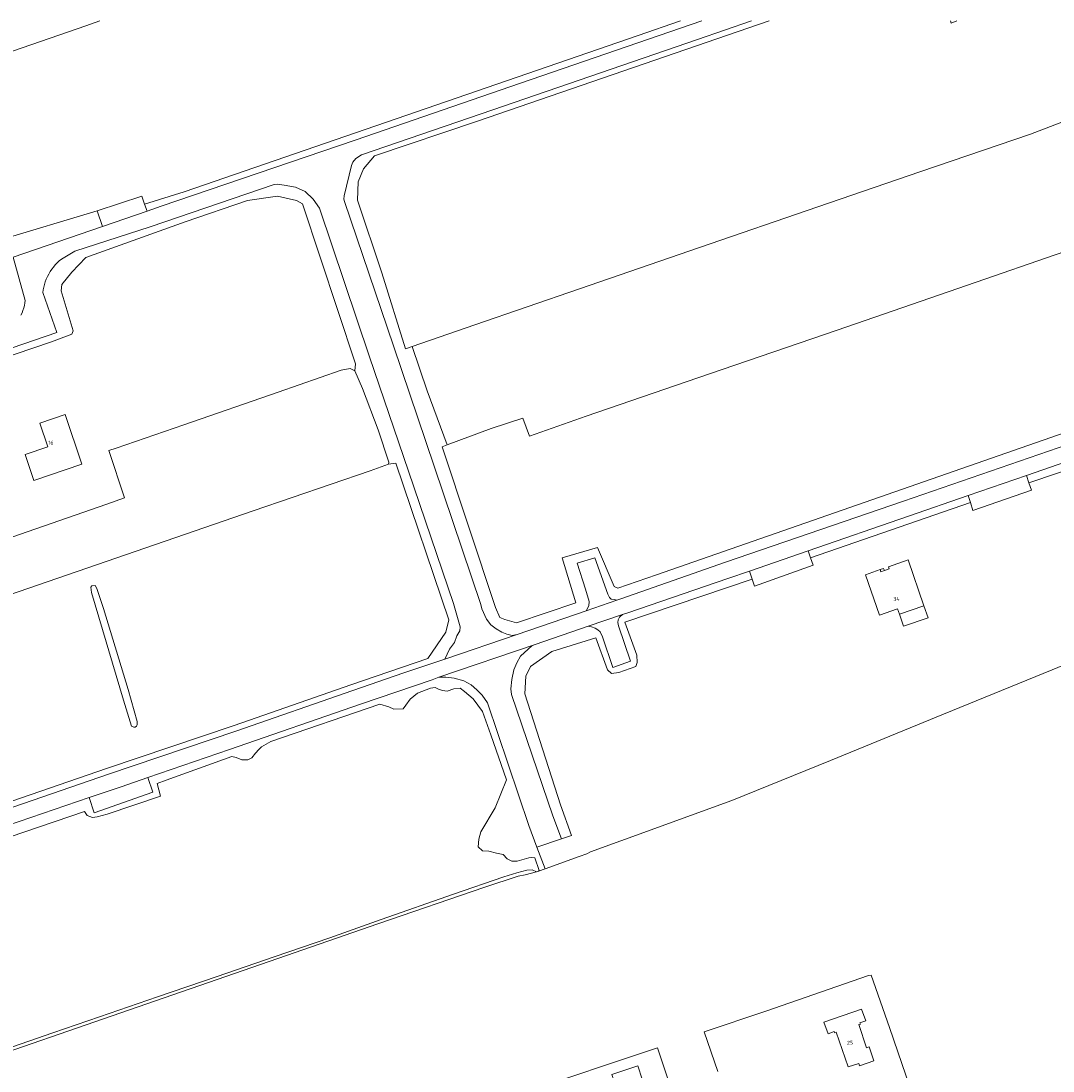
# Model space of a CAD drawing. Header units: metres. Extents: x 264570 to 266133, y 576109 to 577454.
# Tile 127 of 128: x 265599 to 265865, y 577183 to 577454. Entities that reach past the tile are written whole.
import ezdxf
from ezdxf.enums import TextEntityAlignment as Align

# ---------------------------------------------------------------- set-up
doc = ezdxf.new("R2010")
doc.units = ezdxf.units.M
for name, color, linetype, lineweight in [('B-BH-OG-BEBOUWING-G', 252, 'Continuous', 15), ('B-BH-OG-BEBOUWING-T50', 252, 'Continuous', 15), ('B-WE-OG-TOPOGRAFIE-G', 252, 'Continuous', 15)]:
    doc.layers.add(name, color=color, linetype=linetype, lineweight=lineweight)
doc.styles.add('NLCS-ISO-M200-T50', font='NLCS-ISO.ttf', dxfattribs={"height": 1})

msp = doc.modelspace()

# ---------------------------------------------------------------- linework, layer by layer
at = {"layer": 'B-BH-OG-BEBOUWING-G'}
for points in [[(265602.38, 577335.47), (265600.1, 577342.14), (265606, 577344.15), (265603.92, 577350.23), (265610.42, 577352.46), (265614.78, 577339.7), (265602.38, 577335.47)], [(265827.88, 577314.96), (265831.96, 577303.13), (265825.65, 577300.95), (265825.17, 577302.34), (265820.52, 577300.73), (265816.91, 577311.17), (265820.69, 577312.47), (265820.88, 577311.91), (265821.78, 577312.21), (265822.99, 577312.64), (265822.8, 577313.2), (265827.88, 577314.96)], [(265815.57, 577195.31), (265815.14, 577195.17), (265817.19, 577189.22), (265817.81, 577189.44), (265819.07, 577185.8), (265815.36, 577184.52), (265815.14, 577185.18), (265812.44, 577184.26), (265809.36, 577193.23), (265808.93, 577193.08), (265808.84, 577193.36), (265807.23, 577192.81), (265806.19, 577195.82), (265815.9, 577199.16), (265816.95, 577196.11), (265815.47, 577195.6), (265815.57, 577195.31)]]:
    msp.add_lwpolyline(points, close=True, dxfattribs=at)
at = {"layer": 'B-WE-OG-TOPOGRAFIE-G'}
for points in [[(265619.4, 577453.93), (265615.82, 577452.69), (265587.61, 577442.98), (265570.54, 577437.09), (265547.88, 577429.32), (265522.32, 577420.57), (265505.24, 577414.64), (265481.19, 577406.45), (265469.58, 577402.32)], [(265619.4, 577453.93), (265615.82, 577452.69), (265587.61, 577442.98)], [(265587.61, 577442.98), (265615.82, 577452.69), (265619.4, 577453.93)], [(265769.16, 577453.93), (265758.22, 577450.2), (265641.17, 577409.91), (265630.93, 577406.74), (265630.24, 577408.76), (265618.73, 577404.96), (265593.4, 577397.39)], [(265599.04, 577378.09), (265599.32, 577378.69), (265599.57, 577379.31), (265599.57, 577379.31), (265599.77, 577379.94), (265599.93, 577380.58), (265599.93, 577380.58), (265600.05, 577381.23), (265600.05, 577381.23), (265600.12, 577381.89), (265600.12, 577381.89), (265597.03, 577393.05), (265620.05, 577400.96), (265620.05, 577400.96), (265631.56, 577404.91), (265631.56, 577404.91), (265635.22, 577406.15), (265685.23, 577423.18), (265727.91, 577437.91), (265774.65, 577453.93)], [(265685.23, 577423.18), (265635.22, 577406.15), (265635.22, 577406.15), (265631.56, 577404.91), (265631.56, 577404.91), (265630.93, 577406.74), (265630.93, 577406.74), (265641.17, 577409.91), (265758.22, 577450.2), (265758.22, 577450.2), (265769.16, 577453.93)], [(265717.65, 577303.47), (265705.65, 577339.12), (265695.11, 577370.2), (265682.49, 577407.37), (265682.37, 577407.99), (265682.46, 577408.84), (265684.27, 577416.63), (265684.67, 577417.54), (265685.39, 577418.44), (265686.85, 577419.41), (265720.77, 577431.01), (265773.55, 577449.12), (265787.5, 577453.93)], [(265787.5, 577453.93), (265773.55, 577449.12), (265720.77, 577431.01), (265686.85, 577419.41), (265685.39, 577418.44), (265684.67, 577417.54), (265684.27, 577416.63), (265682.46, 577408.84), (265682.37, 577407.99), (265682.49, 577407.37), (265695.11, 577370.2), (265705.65, 577339.12), (265717.65, 577303.47)], [(265774.65, 577453.93), (265727.91, 577437.91), (265685.23, 577423.18)], [(265792.02, 577453.93), (265716.79, 577428.1), (265690.23, 577419.18), (265687.41, 577415.78), (265686.06, 577412.49), (265685.86, 577407.73), (265692.13, 577389.01), (265698.2, 577369.42), (265699.96, 577370.03)], [(265935.01, 577453.93), (265896.91, 577439.14), (265859.43, 577424.75), (265830.95, 577415.07), (265804.61, 577406.02), (265774.11, 577395.52), (265743.13, 577384.9), (265716.1, 577375.58), (265699.96, 577370.03), (265698.2, 577369.42), (265692.13, 577389.01), (265685.86, 577407.73), (265686.06, 577412.49), (265687.41, 577415.78), (265690.23, 577419.18), (265716.79, 577428.1), (265792.02, 577453.93)], [(265935.01, 577453.93), (265896.91, 577439.14), (265859.43, 577424.75), (265830.95, 577415.07), (265804.61, 577406.02), (265774.11, 577395.52), (265743.13, 577384.9), (265716.1, 577375.58), (265699.96, 577370.03)], [(266071.62, 577453.93), (266045.36, 577445.28), (266033.02, 577441.08), (266036.26, 577431.43), (266041.64, 577415.45), (266041.36, 577412.39), (266038.78, 577408.58), (266033.03, 577403.75), (265971.61, 577382.44), (265872.34, 577349.23), (265763.01, 577311.1), (265753.05, 577307.67), (265752.04, 577308.13), (265747.8, 577318.21), (265738.65, 577315.51), (265742.18, 577303.95), (265726.91, 577298.79), (265723.85, 577299.61), (265722.55, 577300.09), (265721.43, 577302.71), (265707.68, 577344.15), (265708.97, 577344.64)], [(265708.97, 577344.64), (265720.31, 577348.86), (265728.47, 577351.5), (265730.22, 577346.91), (265744.85, 577352.06), (265776.63, 577362.93), (265809.61, 577374.2), (265840.68, 577384.95), (265870.58, 577395.26), (265899.78, 577405.23), (265927.77, 577414.82), (265954.34, 577423.95), (265982.28, 577433.56), (266010.62, 577443.3), (266031.58, 577450.3), (266030.29, 577453.93)], [(265708.97, 577344.64), (265720.31, 577348.86), (265728.47, 577351.5), (265730.22, 577346.91), (265744.85, 577352.06), (265776.63, 577362.93), (265809.61, 577374.2), (265840.68, 577384.95), (265870.58, 577395.26), (265899.78, 577405.23), (265927.77, 577414.82), (265954.34, 577423.95), (265982.28, 577433.56), (266010.62, 577443.3), (266031.58, 577450.3), (266030.29, 577453.93)], [(265840.43, 577453.93), (265839.03, 577453.38), (265838.83, 577453.93)], [(265838.83, 577453.93), (265839.03, 577453.38), (265840.43, 577453.93)], [(265870.58, 577395.26), (265840.68, 577384.95), (265809.61, 577374.2), (265776.63, 577362.93), (265744.85, 577352.06), (265730.22, 577346.91), (265728.47, 577351.5), (265720.31, 577348.86), (265708.97, 577344.64), (265703.81, 577358.53), (265699.96, 577370.03), (265716.1, 577375.58), (265743.13, 577384.9), (265774.11, 577395.52), (265804.61, 577406.02), (265830.95, 577415.07), (265859.43, 577424.75), (265896.91, 577439.14)], [(266047.92, 577417.7), (266048.99, 577414.63), (266049.39, 577411.89), (266048.98, 577409.84), (266048.16, 577408.11), (266046.86, 577406.55), (266045.43, 577405.5), (266044.14, 577404.88), (266034.65, 577401.58), (266003.01, 577390.74), (265955.59, 577374.43), (265920.09, 577362.22), (265871.6, 577345.56), (265826.68, 577330.12), (265780.82, 577314.37), (265753.76, 577304.93), (265752.73, 577304.57)], [(265570.64, 577360.69), (265608.28, 577373.64), (265604.7, 577383.89), (265604.7, 577383.89), (265604.79, 577384.6), (265604.93, 577385.32), (265605.1, 577386.02), (265605.32, 577386.71), (265605.58, 577387.39), (265605.87, 577388.05), (265606.21, 577388.69), (265606.58, 577389.32), (265606.98, 577389.92), (265607.42, 577390.49), (265607.89, 577391.05), (265608.39, 577391.57), (265608.92, 577392.06), (265609.48, 577392.52), (265612.97, 577394.57), (265612.97, 577394.57), (265632.39, 577400.82), (265664.36, 577411.73), (265665.14, 577411.82), (265666.96, 577411.56), (265669.86, 577411.08), (265672.32, 577409.93), (265674.4, 577407.98), (265676.02, 577405.68), (265688.98, 577367.38), (265699, 577337.85), (265710.65, 577303.78), (265712.37, 577297.75), (265712.22, 577296.7), (265711.52, 577295.38), (265710.86, 577293.69), (265709.56, 577291.97), (265708.42, 577289.39), (265708.42, 577289.39), (265697.84, 577285.86), (265684.62, 577281.33), (265654.51, 577270.81), (265621.6, 577259.71), (265584.89, 577247.07)], [(265665.14, 577411.82), (265664.36, 577411.73), (265632.39, 577400.82)], [(265672.32, 577409.93), (265669.86, 577411.08), (265666.96, 577411.56), (265665.14, 577411.82)], [(265676.02, 577405.68), (265674.4, 577407.98), (265672.32, 577409.93)], [(265584.39, 577248.54), (265621.1, 577261.17), (265654.01, 577272.27), (265684.12, 577282.8), (265703.98, 577289.53), (265703.98, 577289.53), (265708.62, 577296.32), (265709.45, 577299.52), (265695.71, 577339.96), (265693.89, 577339.69), (265693.89, 577339.69), (265693.93, 577340.18), (265691.23, 577348.49), (265687.18, 577359.14), (265685.17, 577363.73), (265685.17, 577363.73), (265685.38, 577365.55), (265671.66, 577406.77), (265670.16, 577407.67), (265665.24, 577408.8), (265657.44, 577407.66), (265641.44, 577402.13), (265615.82, 577392.94), (265612.19, 577389.16), (265609.6, 577385.95), (265609.38, 577384.38), (265612.52, 577374.04), (265612.19, 577373.2), (265606.89, 577371.17), (265559.71, 577355.23)], [(265559.71, 577355.23), (265606.89, 577371.17), (265612.19, 577373.2), (265612.52, 577374.04), (265609.38, 577384.38), (265609.6, 577385.95), (265612.19, 577389.16), (265615.82, 577392.94), (265641.44, 577402.13), (265641.44, 577402.13), (265657.44, 577407.66), (265665.24, 577408.8), (265670.16, 577407.67), (265671.66, 577406.77), (265685.38, 577365.55), (265685.17, 577363.73), (265683.94, 577364.33), (265681.66, 577363.88), (265665.43, 577358.2), (265641.08, 577349.83), (265623.63, 577343.81), (265621.7, 577343.16), (265625.76, 577331.02), (265621.19, 577329.34), (265596.67, 577320.85)], [(265593.4, 577397.39), (265618.73, 577404.96), (265618.73, 577404.96), (265620.05, 577400.96), (265620.05, 577400.96), (265597.03, 577393.05), (265600.12, 577381.89), (265600.12, 577381.89), (265600.05, 577381.23), (265599.93, 577380.58), (265599.77, 577379.94), (265599.57, 577379.31), (265599.32, 577378.69), (265599.04, 577378.09)], [(265699, 577337.85), (265688.98, 577367.38), (265676.02, 577405.68)], [(265632.39, 577400.82), (265612.97, 577394.57)], [(265612.97, 577394.57), (265609.48, 577392.52)], [(265608.39, 577391.57), (265607.89, 577391.05), (265607.42, 577390.49), (265606.98, 577389.92)], [(265606.98, 577389.92), (265606.58, 577389.32), (265606.21, 577388.69), (265605.87, 577388.05)], [(265605.32, 577386.71), (265605.1, 577386.02), (265604.93, 577385.32), (265604.79, 577384.6), (265604.7, 577383.89)], [(265605.87, 577388.05), (265605.58, 577387.39), (265605.32, 577386.71)], [(265604.7, 577383.89), (265608.28, 577373.64), (265608.28, 577373.64), (265570.64, 577360.69)], [(265699.96, 577370.03), (265703.81, 577358.53), (265708.97, 577344.64)], [(265699.96, 577370.03), (265703.81, 577358.53), (265708.97, 577344.64)], [(265450.06, 577304.14), (265457.95, 577280.97), (265460.37, 577274.1), (265466.24, 577276.05), (265486.43, 577283), (265509.56, 577290.99), (265525.53, 577296.44), (265550.15, 577304.95), (265574.9, 577313.47), (265596.67, 577320.85), (265621.19, 577329.34), (265625.76, 577331.02), (265621.7, 577343.16), (265623.63, 577343.81), (265641.08, 577349.83), (265665.43, 577358.2), (265681.66, 577363.88), (265683.94, 577364.33), (265685.17, 577363.73)], [(265596.67, 577320.85), (265621.19, 577329.34), (265625.76, 577331.02), (265621.7, 577343.16), (265623.63, 577343.81), (265641.08, 577349.83), (265665.43, 577358.2), (265681.66, 577363.88), (265683.94, 577364.33), (265685.17, 577363.73), (265687.18, 577359.14), (265691.23, 577348.49), (265693.93, 577340.18), (265693.89, 577339.69), (265689.16, 577337.94), (265658.96, 577327.59), (265590.78, 577304.19)], [(265685.17, 577363.73), (265687.18, 577359.14), (265691.23, 577348.49), (265693.93, 577340.18), (265693.89, 577339.69)], [(265780.82, 577314.37), (265826.68, 577330.12), (265871.6, 577345.56), (265920.09, 577362.22)], [(265763.01, 577311.1), (265872.34, 577349.23)], [(265885.74, 577346.17), (265872.55, 577341.64), (265858.4, 577336.76)], [(265708.97, 577344.64), (265707.68, 577344.15), (265721.43, 577302.71), (265722.55, 577300.09)], [(265693.89, 577339.69), (265689.16, 577337.94), (265658.96, 577327.59), (265590.78, 577304.19), (265556.55, 577292.47), (265522.64, 577280.84), (265487.77, 577268.76), (265464.93, 577260.79), (265468.17, 577251.54), (265478.63, 577220.85), (265482.76, 577208.79), (265482.58, 577208.04), (265479.9, 577206.91), (265474.43, 577204.79), (265467.14, 577202.16), (265462.23, 577200.72), (265461.15, 577200.97), (265455.91, 577216.08), (265449.09, 577236.1), (265441.82, 577257.36), (265435.75, 577274.9), (265428.14, 577296.82), (265426.21, 577302.2), (265423.82, 577309.37)], [(265590.78, 577304.19), (265658.96, 577327.59), (265689.16, 577337.94), (265689.16, 577337.94), (265693.89, 577339.69), (265693.89, 577339.69), (265695.71, 577339.96), (265709.45, 577299.52), (265708.62, 577296.32), (265708.62, 577296.32), (265703.98, 577289.53), (265703.98, 577289.53), (265684.12, 577282.8), (265684.12, 577282.8), (265654.01, 577272.27), (265621.1, 577261.17), (265584.39, 577248.54)], [(265884.51, 577294.59), (265865.05, 577286.62), (265836.99, 577275.2), (265807.86, 577263.3), (265782.43, 577252.92), (265753.78, 577242.51), (265745.96, 577239.7), (265745.05, 577239.22), (265743.02, 577238.49), (265734.24, 577235.34), (265732.14, 577240.94), (265738.49, 577243.08), (265741.04, 577243.94), (265741.04, 577243.94), (265738.2, 577251.82), (265729.05, 577280.41), (265729.32, 577285.04), (265730.46, 577287.52), (265735.97, 577291.34), (265747.35, 577294.9), (265750.35, 577286.66), (265751.36, 577285.66), (265753.28, 577285.99), (265757.66, 577287.49), (265758.04, 577288.49), (265757.95, 577290.42), (265754.8, 577298.97), (265787.68, 577310.05), (265788.29, 577308.25), (265803.4, 577313.61), (265802.73, 577315.55), (265843.96, 577329.74), (265844.61, 577327.73), (265859.7, 577332.93), (265859.04, 577334.86), (265873.52, 577339.76)], [(265710.65, 577303.78), (265699, 577337.85)], [(265745.05, 577239.22), (265745.96, 577239.7), (265753.78, 577242.51), (265782.43, 577252.92), (265807.86, 577263.3), (265836.99, 577275.2), (265865.05, 577286.62), (265884.51, 577294.59), (265878.6, 577312.03), (265870.57, 577335.54), (265874.22, 577336.76)], [(265858.4, 577336.76), (265843.37, 577331.58)], [(265843.37, 577331.58), (265827.98, 577326.27), (265802.1, 577317.33)], [(265726.91, 577298.79), (265742.18, 577303.95), (265738.65, 577315.51), (265747.8, 577318.21), (265752.04, 577308.13), (265753.05, 577307.67)], [(265750.44, 577306.19), (265747.12, 577315.55), (265742.56, 577314.17), (265744.63, 577307.46)], [(265802.1, 577317.33), (265786.98, 577312.11)], [(265753.76, 577304.93), (265780.82, 577314.37)], [(265753.05, 577307.67), (265763.01, 577311.1)], [(265786.98, 577312.11), (265781.4, 577310.18), (265755.61, 577301.35), (265754.25, 577300.89)], [(265744.63, 577307.46), (265745.65, 577304.24)], [(265744.85, 577301.88), (265752.73, 577304.57)], [(265745.65, 577304.24), (265745.55, 577303.18), (265744.85, 577301.88)], [(265751.31, 577304.89), (265750.83, 577305.26), (265750.44, 577306.19)], [(265752.73, 577304.57), (265753.76, 577304.93)], [(265712.22, 577296.7), (265712.37, 577297.75), (265710.65, 577303.78)], [(265717.96, 577302.38), (265717.65, 577303.47)], [(265717.65, 577303.47), (265717.96, 577302.38)], [(265727.04, 577295.78), (265725.78, 577295.52), (265724.39, 577295.8), (265723.11, 577296.34), (265721.63, 577297.2), (265720.25, 577298.21), (265719.1, 577299.66), (265717.96, 577302.38)], [(265717.96, 577302.38), (265719.1, 577299.66), (265720.25, 577298.21), (265721.63, 577297.2), (265723.11, 577296.34), (265724.39, 577295.8), (265725.78, 577295.52), (265727.04, 577295.78)], [(265744.85, 577301.88), (265727.04, 577295.78)], [(265727.04, 577295.78), (265744.85, 577301.88)], [(265722.55, 577300.09), (265723.85, 577299.61), (265726.91, 577298.79)], [(265754.25, 577300.89), (265745.34, 577297.86)], [(265708.42, 577289.39), (265709.56, 577291.97), (265710.86, 577293.69), (265711.52, 577295.38), (265712.22, 577296.7)], [(265745.34, 577297.86), (265731.7, 577293.21)], [(265592.68, 577187.13), (265618.08, 577195.88), (265667.53, 577212.95), (265691.07, 577221.11), (265718.74, 577230.6), (265727.33, 577233.42), (265729.12, 577233.82), (265732.07, 577234.56), (265732.56, 577234.74), (265734.24, 577235.34), (265743.02, 577238.49), (265745.05, 577239.22), (265745.96, 577239.7), (265753.78, 577242.51), (265782.43, 577252.92), (265807.86, 577263.3), (265836.99, 577275.2), (265865.05, 577286.62), (265884.51, 577294.59)], [(265708.42, 577289.39), (265727.04, 577295.78)], [(265727.04, 577295.78), (265708.42, 577289.39)], [(265731.7, 577293.21), (265706.85, 577284.71)], [(265697.84, 577285.86), (265708.42, 577289.39)], [(265684.62, 577281.33), (265697.84, 577285.86)], [(265583.44, 577242.38), (265616.63, 577253.7), (265617.89, 577249.75), (265633.08, 577255.1), (265631.75, 577258.88), (265652.83, 577266.13), (265686.67, 577277.76), (265705.09, 577284.09), (265706.85, 577284.71), (265708.67, 577284.73), (265710.8, 577284.48), (265713.3, 577283.78), (265715.22, 577282.76), (265716.64, 577281.51), (265718.01, 577280.12), (265719.37, 577278.17), (265730.05, 577246.5), (265732.14, 577240.94), (265734.24, 577235.34), (265732.56, 577234.74), (265732.56, 577234.74), (265732.76, 577234.93), (265731.57, 577238.15), (265730.67, 577238.28), (265730.05, 577238.13), (265727.02, 577237.3), (265725.64, 577237.29), (265724.5, 577237.95), (265723.4, 577239.04), (265721.73, 577239.4), (265719.73, 577239.86), (265718.07, 577239.95), (265716.97, 577240.98), (265717.19, 577242.98), (265717.66, 577244.89), (265721.4, 577251.08), (265724.25, 577258.26), (265720.24, 577269.86), (265718.06, 577275.93), (265715.72, 577279.16), (265713.42, 577281.09), (265712.37, 577281.94), (265710.71, 577281.78), (265709.01, 577281.15), (265707.77, 577281.28), (265706.77, 577281.66), (265705.91, 577282.12), (265704.68, 577281.88), (265701.32, 577280.62), (265699.48, 577279.08), (265698.3, 577277.5), (265697.65, 577276.55), (265695.27, 577276.53), (265693.94, 577277.09), (265691.61, 577277.82), (265663.5, 577268.16), (265661.09, 577266.81), (265660.43, 577266.09), (265659.58, 577265.18), (265658.64, 577263.99), (265657.6, 577263.41), (265655.98, 577263.4), (265654.55, 577264.01), (265653.46, 577264.28), (265636.52, 577258.18), (265634.2, 577257.3), (265635.03, 577254.03), (265621.25, 577249.45), (265618.74, 577248.72), (265617.46, 577248.57), (265616.12, 577249.08), (265615.46, 577250.11), (265584.61, 577239.59)], [(265705.09, 577284.09), (265686.67, 577277.76)], [(265706.85, 577284.71), (265705.09, 577284.09)], [(265568.86, 577237.17), (265568.17, 577241.57), (265584.89, 577247.07), (265621.6, 577259.71), (265654.51, 577270.81), (265684.62, 577281.33)], [(265584.61, 577239.59), (265615.46, 577250.11), (265616.12, 577249.08), (265617.46, 577248.57), (265618.74, 577248.72), (265621.25, 577249.45), (265635.03, 577254.03), (265634.2, 577257.3), (265636.52, 577258.18), (265653.46, 577264.28), (265654.55, 577264.01), (265655.98, 577263.4), (265657.6, 577263.41), (265658.64, 577263.99), (265659.58, 577265.18), (265660.43, 577266.09), (265661.09, 577266.81), (265663.5, 577268.16), (265691.61, 577277.82), (265693.94, 577277.09), (265695.27, 577276.53), (265697.65, 577276.55), (265698.3, 577277.5), (265699.48, 577279.08), (265701.32, 577280.62), (265704.68, 577281.88), (265705.91, 577282.12), (265706.77, 577281.66), (265707.77, 577281.28), (265709.01, 577281.15), (265710.71, 577281.78), (265712.37, 577281.94), (265713.42, 577281.09), (265715.72, 577279.16), (265718.06, 577275.93), (265720.24, 577269.86), (265724.25, 577258.26), (265721.4, 577251.08), (265717.66, 577244.89), (265717.19, 577242.98), (265716.97, 577240.98), (265718.07, 577239.95), (265719.73, 577239.86), (265721.73, 577239.4), (265723.4, 577239.04), (265724.5, 577237.95), (265725.64, 577237.29), (265727.02, 577237.3), (265730.05, 577238.13), (265730.67, 577238.28), (265731.57, 577238.15), (265732.76, 577234.93), (265732.56, 577234.74), (265732.56, 577234.74), (265732.07, 577234.56), (265730.9, 577235.08), (265729.52, 577235.02), (265726.94, 577234.29), (265723.62, 577233.24), (265710.64, 577228.77), (265691.96, 577222.23), (265678.76, 577217.56), (265664.35, 577212.62), (265649.67, 577207.56), (265634.23, 577202.33), (265619.33, 577197.17), (265607.24, 577193.01), (265594.9, 577188.73)], [(265686.67, 577277.76), (265652.83, 577266.13)], [(265652.83, 577266.13), (265631.75, 577258.88)], [(265631.75, 577258.88), (265624.88, 577256.51), (265616.63, 577253.7)], [(265616.63, 577253.7), (265583.44, 577242.38)], [(265594.9, 577188.73), (265607.24, 577193.01), (265619.33, 577197.17), (265634.23, 577202.33), (265649.67, 577207.56), (265664.35, 577212.62), (265678.76, 577217.56), (265691.96, 577222.23), (265710.64, 577228.77), (265723.62, 577233.24), (265726.94, 577234.29), (265729.52, 577235.02), (265730.9, 577235.08), (265732.07, 577234.56), (265729.12, 577233.82), (265727.33, 577233.42), (265718.74, 577230.6), (265691.07, 577221.11), (265667.53, 577212.95), (265618.08, 577195.88), (265592.68, 577187.13)], [(265837.96, 577151.06), (265823.1, 577194.38), (265818.36, 577207.93), (265817.67, 577207.83), (265791.23, 577198.64), (265775.31, 577193.28), (265778.81, 577183.05)], [(265778.81, 577183.05), (265775.31, 577193.28), (265791.23, 577198.64), (265817.67, 577207.83), (265818.36, 577207.93), (265823.1, 577194.38), (265837.96, 577151.06)], [(265766.67, 577178.87), (265763.24, 577189.17), (265748.83, 577184.37), (265736.62, 577180.24)], [(265736.62, 577180.24), (265748.83, 577184.37), (265763.24, 577189.17), (265766.67, 577178.87)]]:
    msp.add_lwpolyline(points, dxfattribs=at)
for points in [[(265630.24, 577408.76), (265630.93, 577406.74), (265630.93, 577406.74), (265631.56, 577404.91), (265631.56, 577404.91), (265620.05, 577400.96), (265620.05, 577400.96), (265618.73, 577404.96), (265618.73, 577404.96), (265630.24, 577408.76)], [(265608.92, 577392.06), (265608.39, 577391.57)], [(265609.48, 577392.52), (265608.92, 577392.06)], [(265600.1, 577342.14), (265602.38, 577335.47), (265614.78, 577339.7), (265610.42, 577352.46), (265603.92, 577350.23), (265606, 577344.15), (265600.1, 577342.14)], [(265886.48, 577345.83), (265887.3, 577344.42), (265887.3, 577344.42), (265873.52, 577339.76), (265873.52, 577339.76), (265859.04, 577334.86), (265859.04, 577334.86), (265858.4, 577336.76), (265858.4, 577336.76), (265872.55, 577341.64), (265885.74, 577346.17), (265885.74, 577346.17), (265886.48, 577345.83)], [(265859.04, 577334.86), (265859.7, 577332.93), (265844.61, 577327.73), (265843.96, 577329.74), (265843.96, 577329.74), (265843.37, 577331.58), (265843.37, 577331.58), (265858.4, 577336.76), (265858.4, 577336.76), (265859.04, 577334.86)], [(265843.37, 577331.58), (265843.96, 577329.74), (265843.96, 577329.74), (265802.73, 577315.55), (265802.73, 577315.55), (265802.1, 577317.33), (265802.1, 577317.33), (265827.98, 577326.27), (265843.37, 577331.58)], [(265744.85, 577301.88), (265745.55, 577303.18), (265745.65, 577304.24), (265744.63, 577307.46), (265742.56, 577314.17), (265747.12, 577315.55), (265750.44, 577306.19), (265750.83, 577305.26), (265751.31, 577304.89), (265752.1, 577304.75), (265752.73, 577304.57), (265752.73, 577304.57), (265744.85, 577301.88)], [(265802.73, 577315.55), (265803.4, 577313.61), (265788.29, 577308.25), (265787.68, 577310.05), (265787.68, 577310.05), (265786.98, 577312.11), (265786.98, 577312.11), (265802.1, 577317.33), (265802.1, 577317.33), (265802.73, 577315.55)], [(265831.96, 577303.13), (265827.88, 577314.96), (265822.8, 577313.2), (265822.99, 577312.64), (265821.78, 577312.21), (265820.88, 577311.91), (265820.69, 577312.47), (265816.91, 577311.17), (265820.52, 577300.73), (265825.17, 577302.34), (265825.65, 577300.95), (265831.96, 577303.13)], [(265820.69, 577312.47), (265821.58, 577312.78), (265821.78, 577312.21), (265820.88, 577311.91), (265820.69, 577312.47)], [(265738.49, 577243.08), (265736.27, 577249.02), (265725.6, 577280.29), (265725.42, 577281.77), (265725.66, 577284.18), (265726.17, 577286.65), (265726.93, 577288.44), (265727.93, 577290.13), (265729.87, 577291.95), (265730.86, 577292.8), (265731.7, 577293.21), (265745.34, 577297.86), (265746.21, 577297.7), (265747.18, 577297.4), (265747.87, 577296.99), (265748.48, 577296.41), (265749.09, 577295.11), (265751.69, 577287.25), (265756.25, 577288.86), (265753.19, 577297.94), (265752.99, 577298.81), (265753.09, 577299.57), (265753.48, 577300.18), (265754.25, 577300.89), (265755.61, 577301.35), (265781.4, 577310.18), (265786.98, 577312.11), (265787.68, 577310.05), (265754.8, 577298.97), (265757.95, 577290.42), (265758.04, 577288.49), (265757.66, 577287.49), (265753.28, 577285.99), (265751.36, 577285.66), (265750.35, 577286.66), (265747.35, 577294.9), (265735.97, 577291.34), (265730.46, 577287.52), (265729.32, 577285.04), (265729.05, 577280.41), (265738.2, 577251.82), (265741.04, 577243.94), (265738.49, 577243.08)], [(265618.59, 577307.57), (265620.3, 577302.44), (265620.3, 577302.44), (265626.72, 577281.56), (265626.72, 577281.56), (265629.04, 577273.28), (265629.04, 577273.28), (265629.02, 577272.48), (265628.85, 577272.15), (265628.49, 577271.84), (265628.49, 577271.84), (265628.12, 577271.84), (265628.12, 577271.84), (265627.58, 577272.09), (265627.58, 577272.09), (265625.48, 577278.85), (265625.48, 577278.85), (265617.21, 577306.58), (265617.06, 577307.93), (265617.3, 577308.33), (265617.3, 577308.33), (265618.16, 577308.34), (265618.59, 577307.57)], [(265626.72, 577281.56), (265620.3, 577302.44), (265618.59, 577307.57), (265618.16, 577308.34), (265617.3, 577308.33), (265617.06, 577307.93), (265617.21, 577306.58), (265625.48, 577278.85), (265627.58, 577272.09), (265628.12, 577271.84), (265628.49, 577271.84), (265628.85, 577272.15), (265629.02, 577272.48), (265629.04, 577273.28), (265626.72, 577281.56)], [(265752.1, 577304.75), (265751.31, 577304.89)], [(265752.73, 577304.57), (265752.1, 577304.75)], [(265826.72, 577297.87), (265825.65, 577300.95), (265831.96, 577303.13), (265833.03, 577300.05), (265826.72, 577297.87)], [(265754.25, 577300.89), (265753.48, 577300.18), (265753.09, 577299.57), (265752.99, 577298.81), (265753.19, 577297.94), (265756.25, 577288.86), (265751.69, 577287.25), (265749.09, 577295.11), (265748.48, 577296.41), (265747.87, 577296.99), (265747.18, 577297.4), (265746.21, 577297.7), (265745.34, 577297.86), (265745.34, 577297.86), (265754.25, 577300.89)], [(265732.14, 577240.94), (265730.05, 577246.5), (265719.37, 577278.17), (265718.01, 577280.12), (265716.64, 577281.51), (265715.22, 577282.76), (265713.3, 577283.78), (265710.8, 577284.48), (265708.67, 577284.73), (265706.85, 577284.71), (265731.7, 577293.21), (265730.86, 577292.8), (265729.87, 577291.95), (265727.93, 577290.13), (265726.93, 577288.44), (265726.17, 577286.65), (265725.66, 577284.18), (265725.42, 577281.77), (265725.6, 577280.29), (265736.27, 577249.02), (265738.49, 577243.08), (265732.14, 577240.94)], [(265631.75, 577258.88), (265633.08, 577255.1), (265617.89, 577249.75), (265617.89, 577249.75), (265616.63, 577253.7), (265616.63, 577253.7), (265624.88, 577256.51), (265631.75, 577258.88)], [(265815.14, 577195.17), (265815.57, 577195.31), (265815.47, 577195.6), (265816.95, 577196.11), (265815.9, 577199.16), (265806.19, 577195.82), (265807.23, 577192.81), (265808.84, 577193.36), (265808.93, 577193.08), (265809.36, 577193.23), (265812.44, 577184.26), (265815.14, 577185.18), (265815.36, 577184.52), (265819.07, 577185.8), (265817.81, 577189.44), (265817.19, 577189.22), (265815.14, 577195.17)], [(265752.66, 577178.84), (265751.48, 577182.27), (265758.13, 577184.57), (265759.32, 577181.14), (265752.66, 577178.84)]]:
    msp.add_lwpolyline(points, close=True, dxfattribs=at)

# ---------------------------------------------------------------- texts
at = {"layer": 'B-BH-OG-BEBOUWING-T50', "style": 'NLCS-ISO-M200-T50'}
for s, p in [('16', (265606.77, 577345.2)), ('34', (265824.87, 577304.91)), ('25', (265812.89, 577190.49))]:
    msp.add_text(s, height=1, dxfattribs=at).set_placement(p, align=Align.MIDDLE)

doc.saveas('drawing.dxf')
